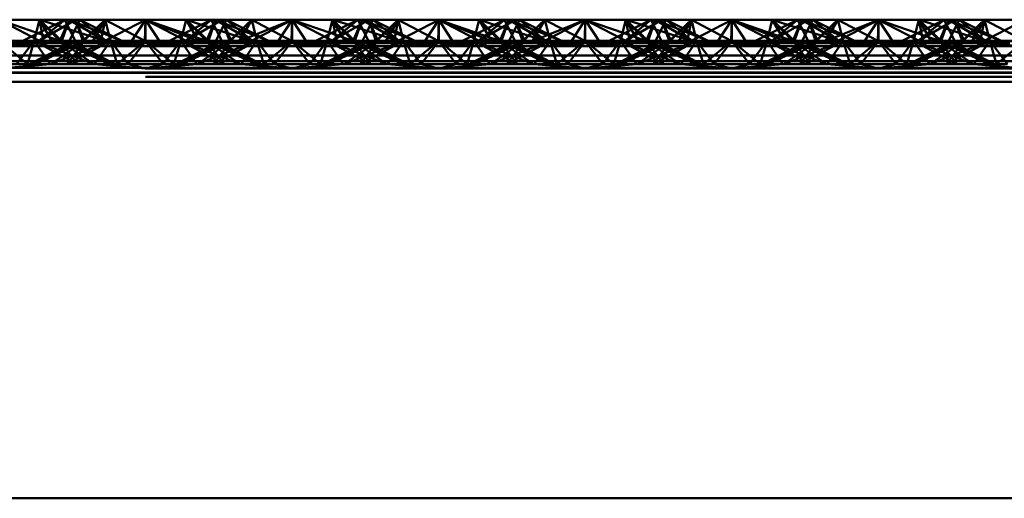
# Paper-space layout 'Layout1' of a CAD drawing. Extents: x -2 to 1033, y -36 to 596.
# Tile 200 of 256: x 373.792 to 375.471, y 458.821 to 459.637. Entities that reach past the tile are written whole.
import ezdxf

# ---------------------------------------------------------------- set-up
doc = ezdxf.new("R2010")
doc.units = 0
doc.linetypes.add('ACAD_ISO02W100', pattern=[15, 12, -3])
doc.layers.add('SS_ZEBRIKY', color=24, linetype='CONTINUOUS', lineweight=50)

psp = doc.layouts.get("Layout1")

# ---------------------------------------------------------------- linework, layer by layer
at = {"layer": 'SS_ZEBRIKY', "color": 3, "linetype": 'ACAD_ISO02W100', "ltscale": 0.25}
for p, q in [((373.7563, 459.6368), (373.833, 459.5968)), ((373.8253, 459.6368), (373.8163, 459.601)), ((373.8253, 459.6368), (373.8191, 459.6121)), ((373.8869, 459.6368), (373.8248, 459.601)), ((373.8248, 459.601), (373.8684, 459.6368)), ((373.8253, 459.6368), (373.833, 459.5968)), ((373.8253, 459.6368), (373.8466, 459.6002)), ((373.8253, 459.6368), (373.8634, 459.601)), ((373.8516, 459.6284), (373.8767, 459.6203)), ((373.8758, 459.6368), (373.8603, 459.601)), ((373.8758, 459.6368), (373.8634, 459.601)), ((373.8684, 459.6368), (373.8863, 459.601)), ((373.8758, 459.6368), (373.8724, 459.629)), ((373.8758, 459.6368), (373.9369, 459.601)), ((373.8758, 459.6368), (373.9389, 459.601)), ((373.8758, 459.6368), (373.9658, 459.601)), ((373.8763, 459.601), (373.8942, 459.6368)), ((373.8869, 459.6368), (373.901, 459.601)), ((373.8869, 459.6368), (373.9024, 459.601)), ((373.9389, 459.601), (373.8942, 459.6368)), ((373.9658, 459.601), (373.8942, 459.6368)), ((373.9374, 459.6368), (373.901, 459.601)), ((373.9374, 459.6368), (373.9463, 459.601)), ((373.9374, 459.6368), (374.0053, 459.601)), ((374.0063, 459.6368), (374.0053, 459.601)), ((374.0063, 459.6368), (374.1099, 459.601)), ((374.0063, 459.6368), (374.0063, 459.601)), ((374.1184, 459.6368), (374.0469, 459.601)), ((374.0663, 459.601), (374.0753, 459.6368)), ((374.0743, 459.601), (374.1369, 459.6368)), ((374.0743, 459.601), (374.1184, 459.6368)), ((374.0748, 459.601), (374.1369, 459.6368)), ((374.0748, 459.601), (374.1184, 459.6368)), ((374.1099, 459.601), (374.0753, 459.6368)), ((374.1869, 459.601), (374.0753, 459.6368)), ((374.1103, 459.601), (374.1258, 459.6368)), ((374.1184, 459.6368), (374.1363, 459.601)), ((374.1869, 459.601), (374.1258, 459.6368)), ((374.2158, 459.601), (374.1258, 459.6368)), ((374.1263, 459.601), (374.1442, 459.6368)), ((374.1493, 459.601), (374.1369, 459.6368)), ((374.1401, 459.6286), (374.1369, 459.6368)), ((374.1369, 459.6368), (374.1403, 459.629)), ((374.1524, 459.601), (374.1369, 459.6368)), ((374.151, 459.601), (374.1401, 459.6286)), ((374.1493, 459.601), (374.1874, 459.6368)), ((374.1661, 459.6002), (374.2563, 459.6368)), ((374.1661, 459.6002), (374.1874, 459.6368)), ((374.1796, 459.5968), (374.2563, 459.6368)), ((374.1963, 459.601), (374.1874, 459.6368)), ((374.2563, 459.6368), (374.2303, 459.5968)), ((374.2563, 459.6368), (374.2824, 459.5968)), ((374.2563, 459.6368), (374.333, 459.5968)), ((374.2563, 459.6368), (374.2563, 459.601)), ((374.3253, 459.6368), (374.3163, 459.601)), ((374.3869, 459.6368), (374.3248, 459.601)), ((374.3248, 459.601), (374.3684, 459.6368)), ((374.3253, 459.6368), (374.333, 459.5968)), ((374.3253, 459.6368), (374.3466, 459.6002)), ((374.3253, 459.6368), (374.3634, 459.601)), ((374.3516, 459.6284), (374.3767, 459.6203)), ((374.3758, 459.6368), (374.3603, 459.601)), ((374.3758, 459.6368), (374.3634, 459.601)), ((374.3684, 459.6368), (374.3863, 459.601)), ((374.3758, 459.6368), (374.3724, 459.629)), ((374.3758, 459.6368), (374.4369, 459.601)), ((374.3758, 459.6368), (374.4389, 459.601)), ((374.3758, 459.6368), (374.4658, 459.601)), ((374.3813, 459.611), (374.3942, 459.6368)), ((374.3869, 459.6368), (374.401, 459.601)), ((374.3869, 459.6368), (374.4024, 459.601)), ((374.4389, 459.601), (374.3942, 459.6368)), ((374.4658, 459.601), (374.3942, 459.6368)), ((374.4374, 459.6368), (374.401, 459.601)), ((374.4374, 459.6368), (374.4463, 459.601)), ((374.4374, 459.6368), (374.5053, 459.601)), ((374.5063, 459.6368), (374.5053, 459.601)), ((374.5063, 459.6368), (374.6099, 459.601)), ((374.5063, 459.6368), (374.5063, 459.601)), ((374.6184, 459.6368), (374.5469, 459.601)), ((374.5663, 459.601), (374.5753, 459.6368)), ((374.5743, 459.601), (374.6369, 459.6368)), ((374.5743, 459.601), (374.6184, 459.6368)), ((374.5748, 459.601), (374.6369, 459.6368)), ((374.5748, 459.601), (374.6184, 459.6368)), ((374.6099, 459.601), (374.5753, 459.6368)), ((374.6869, 459.601), (374.5753, 459.6368)), ((374.6103, 459.601), (374.6258, 459.6368)), ((374.6184, 459.6368), (374.6363, 459.601)), ((374.6869, 459.601), (374.6258, 459.6368)), ((374.7158, 459.601), (374.6258, 459.6368)), ((374.6263, 459.601), (374.6442, 459.6368)), ((374.6493, 459.601), (374.6369, 459.6368)), ((374.6401, 459.6286), (374.6369, 459.6368)), ((374.6524, 459.601), (374.6369, 459.6368)), ((374.6369, 459.6368), (374.6403, 459.629)), ((374.651, 459.601), (374.6401, 459.6286)), ((374.6403, 459.629), (374.6524, 459.601)), ((374.6493, 459.601), (374.6874, 459.6368)), ((374.6661, 459.6002), (374.7563, 459.6368)), ((374.6661, 459.6002), (374.6874, 459.6368)), ((374.6796, 459.5968), (374.7563, 459.6368)), ((374.6963, 459.601), (374.6874, 459.6368)), ((374.7563, 459.6368), (374.7303, 459.5968)), ((374.7563, 459.6368), (374.7824, 459.5968)), ((374.7563, 459.6368), (374.833, 459.5968)), ((374.7563, 459.6368), (374.7563, 459.601)), ((374.8253, 459.6368), (374.8163, 459.601)), ((374.8253, 459.6368), (374.8191, 459.6121)), ((374.8869, 459.6368), (374.8248, 459.601)), ((374.8248, 459.601), (374.8684, 459.6368)), ((374.8253, 459.6368), (374.833, 459.5968)), ((374.8253, 459.6368), (374.8466, 459.6002)), ((374.8253, 459.6368), (374.8634, 459.601)), ((374.8516, 459.6284), (374.8767, 459.6203)), ((374.8758, 459.6368), (374.8603, 459.601)), ((374.8758, 459.6368), (374.8634, 459.601)), ((374.8684, 459.6368), (374.8863, 459.601)), ((374.8758, 459.6368), (374.8724, 459.629)), ((374.8758, 459.6368), (374.9369, 459.601)), ((374.8758, 459.6368), (374.9389, 459.601)), ((374.8758, 459.6368), (374.9658, 459.601)), ((374.8763, 459.601), (374.8942, 459.6368)), ((374.8869, 459.6368), (374.901, 459.601)), ((374.8869, 459.6368), (374.9024, 459.601)), ((374.9389, 459.601), (374.8942, 459.6368)), ((374.9658, 459.601), (374.8942, 459.6368)), ((374.9374, 459.6368), (374.901, 459.601)), ((374.9374, 459.6368), (374.9463, 459.601)), ((374.9374, 459.6368), (375.0053, 459.601)), ((375.0063, 459.6368), (375.0053, 459.601)), ((375.0063, 459.6368), (375.1099, 459.601)), ((375.0063, 459.6368), (375.0063, 459.601)), ((375.1184, 459.6368), (375.0469, 459.601)), ((375.0663, 459.601), (375.0753, 459.6368)), ((375.0743, 459.601), (375.1369, 459.6368)), ((375.0743, 459.601), (375.1184, 459.6368)), ((375.0748, 459.601), (375.1369, 459.6368)), ((375.0748, 459.601), (375.1184, 459.6368)), ((375.1099, 459.601), (375.0753, 459.6368)), ((375.1869, 459.601), (375.0753, 459.6368)), ((375.1103, 459.601), (375.1258, 459.6368)), ((375.1184, 459.6368), (375.1363, 459.601)), ((375.1869, 459.601), (375.1258, 459.6368)), ((375.2158, 459.601), (375.1258, 459.6368)), ((375.1263, 459.601), (375.1442, 459.6368)), ((375.1493, 459.601), (375.1369, 459.6368)), ((375.1401, 459.6286), (375.1369, 459.6368)), ((375.1524, 459.601), (375.1369, 459.6368)), ((375.1369, 459.6368), (375.1403, 459.629)), ((375.151, 459.601), (375.1401, 459.6286)), ((375.1403, 459.629), (375.1524, 459.601)), ((375.1493, 459.601), (375.1874, 459.6368)), ((375.1661, 459.6002), (375.2563, 459.6368)), ((375.1661, 459.6002), (375.1874, 459.6368)), ((375.1796, 459.5968), (375.2563, 459.6368)), ((375.1963, 459.601), (375.1874, 459.6368)), ((375.2563, 459.6368), (375.2303, 459.5968)), ((375.2563, 459.6368), (375.2824, 459.5968)), ((375.2563, 459.6368), (375.333, 459.5968)), ((375.2563, 459.6368), (375.2563, 459.601)), ((375.3253, 459.6368), (375.3163, 459.601)), ((375.3869, 459.6368), (375.3248, 459.601)), ((375.3248, 459.601), (375.3684, 459.6368)), ((375.3253, 459.6368), (375.333, 459.5968)), ((375.3253, 459.6368), (375.3466, 459.6002)), ((375.3253, 459.6368), (375.3634, 459.601)), ((375.3516, 459.6284), (375.3767, 459.6203)), ((375.3758, 459.6368), (375.3603, 459.601)), ((375.3758, 459.6368), (375.3634, 459.601)), ((375.3684, 459.6368), (375.3863, 459.601)), ((375.3758, 459.6368), (375.3724, 459.629)), ((375.3758, 459.6368), (375.4369, 459.601)), ((375.3758, 459.6368), (375.4389, 459.601)), ((375.3758, 459.6368), (375.4658, 459.601)), ((375.3763, 459.601), (375.3942, 459.6368)), ((375.3869, 459.6368), (375.401, 459.601)), ((375.3869, 459.6368), (375.4024, 459.601)), ((375.4389, 459.601), (375.3942, 459.6368)), ((375.4658, 459.601), (375.3942, 459.6368)), ((375.4374, 459.6368), (375.401, 459.601)), ((375.4374, 459.6368), (375.4463, 459.601)), ((375.4374, 459.6368), (375.5053, 459.601)), ((373.8191, 459.6121), (373.8163, 459.601)), ((373.8226, 459.6139), (373.8599, 459.601)), ((373.8393, 459.6223), (373.8599, 459.601)), ((373.8767, 459.6203), (373.9369, 459.601)), ((374.151, 459.601), (374.1728, 459.6225)), ((374.1963, 459.601), (374.1936, 459.6121)), ((374.3226, 459.6139), (374.3599, 459.601)), ((374.3393, 459.6223), (374.3599, 459.601)), ((374.3763, 459.601), (374.3813, 459.611)), ((374.3767, 459.6203), (374.4369, 459.601)), ((374.651, 459.601), (374.6728, 459.6225)), ((374.6963, 459.601), (374.6936, 459.6121)), ((374.8191, 459.6121), (374.8163, 459.601)), ((374.8226, 459.6139), (374.8599, 459.601)), ((374.8393, 459.6223), (374.8599, 459.601)), ((374.8767, 459.6203), (374.9369, 459.601)), ((375.151, 459.601), (375.1728, 459.6225)), ((375.1963, 459.601), (375.1936, 459.6121)), ((375.3226, 459.6139), (375.3599, 459.601)), ((375.3393, 459.6223), (375.3599, 459.601)), ((375.3767, 459.6203), (375.4369, 459.601)), ((373.7563, 459.601), (373.8048, 459.561)), ((373.7563, 459.5915), (373.833, 459.5968)), ((373.8163, 459.601), (373.7863, 459.561)), ((373.8163, 459.601), (373.8048, 459.561)), ((373.8083, 459.561), (373.9024, 459.601)), ((373.8863, 459.601), (373.8083, 459.561)), ((373.8163, 459.601), (373.8344, 459.5744)), ((373.8163, 459.601), (373.8903, 459.561)), ((373.8163, 459.601), (373.8559, 459.5854)), ((373.9024, 459.601), (373.8183, 459.561)), ((373.8863, 459.601), (373.8183, 459.561)), ((373.833, 459.5968), (373.8466, 459.6002)), ((373.8448, 459.561), (373.9463, 459.601)), ((373.8448, 459.561), (373.9024, 459.601)), ((373.8634, 459.601), (373.8466, 459.6002)), ((373.8603, 459.601), (373.8903, 459.561)), ((373.8603, 459.601), (373.8713, 459.5933)), ((373.8603, 459.601), (373.9444, 459.561)), ((373.8745, 459.595), (373.8603, 459.601)), ((373.8713, 459.5933), (373.9179, 459.561)), ((373.9463, 459.601), (373.8724, 459.561)), ((373.9024, 459.601), (373.8724, 459.561)), ((373.9543, 459.561), (373.8745, 459.595)), ((373.8763, 459.601), (373.9444, 459.561)), ((373.8813, 459.5985), (373.8763, 459.601)), ((373.9543, 459.561), (373.8813, 459.5985)), ((373.9024, 459.601), (373.8993, 459.601)), ((373.9463, 459.601), (373.9024, 459.601)), ((373.9161, 459.6002), (374.0966, 459.6002)), ((373.9463, 459.601), (373.9192, 459.561)), ((373.9463, 459.601), (373.9579, 459.561)), ((373.9463, 459.601), (373.9764, 459.561)), ((374.0063, 459.601), (373.9463, 459.601)), ((374.0063, 459.601), (373.9579, 459.561)), ((373.9764, 459.561), (374.0063, 459.601)), ((374.0063, 459.601), (374.0363, 459.561)), ((374.0063, 459.601), (374.0548, 459.561)), ((374.0663, 459.601), (374.0063, 459.601)), ((374.0363, 459.561), (374.0663, 459.601)), ((374.0548, 459.561), (374.0663, 459.601)), ((374.1313, 459.5985), (374.0583, 459.561)), ((374.1382, 459.595), (374.0583, 459.561)), ((374.0663, 459.601), (374.0935, 459.561)), ((374.1403, 459.561), (374.0663, 459.601)), ((374.0663, 459.601), (374.1679, 459.561)), ((374.1103, 459.601), (374.0663, 459.601)), ((374.0683, 459.561), (374.1524, 459.601)), ((374.1363, 459.601), (374.0683, 459.561)), ((374.0948, 459.561), (374.1413, 459.5933)), ((374.1403, 459.561), (374.1103, 459.601)), ((374.1103, 459.601), (374.1679, 459.561)), ((374.1944, 459.561), (374.1103, 459.601)), ((374.1103, 459.601), (374.2043, 459.561)), ((374.1134, 459.601), (374.1103, 459.601)), ((374.1224, 459.561), (374.1963, 459.601)), ((374.1224, 459.561), (374.1524, 459.601)), ((374.1944, 459.561), (374.1263, 459.601)), ((374.2043, 459.561), (374.1263, 459.601)), ((374.1363, 459.601), (374.1313, 459.5985)), ((374.1524, 459.601), (374.1382, 459.595)), ((374.1413, 459.5933), (374.1524, 459.601)), ((374.1493, 459.601), (374.1661, 459.6002)), ((374.1568, 459.5854), (374.1963, 459.601)), ((374.1661, 459.6002), (374.1796, 459.5968)), ((374.1783, 459.5744), (374.1963, 459.601)), ((374.1796, 459.5968), (374.2563, 459.5915)), ((374.2079, 459.561), (374.1963, 459.601)), ((374.1963, 459.601), (374.2264, 459.561)), ((374.2079, 459.561), (374.2563, 459.601)), ((374.2563, 459.601), (374.2264, 459.561)), ((374.2303, 459.5968), (374.2563, 459.5915)), ((374.2563, 459.601), (374.2863, 459.561)), ((374.2563, 459.601), (374.3048, 459.561)), ((374.2563, 459.5915), (374.333, 459.5968)), ((374.2824, 459.5968), (374.2563, 459.5915)), ((374.3163, 459.601), (374.2863, 459.561)), ((374.3163, 459.601), (374.3048, 459.561)), ((374.3083, 459.561), (374.4024, 459.601)), ((374.3863, 459.601), (374.3083, 459.561)), ((374.3163, 459.601), (374.3344, 459.5744)), ((374.3163, 459.601), (374.3903, 459.561)), ((374.3163, 459.601), (374.3559, 459.5854)), ((374.4024, 459.601), (374.3183, 459.561)), ((374.3863, 459.601), (374.3183, 459.561)), ((374.333, 459.5968), (374.3466, 459.6002)), ((374.3448, 459.561), (374.4463, 459.601)), ((374.3448, 459.561), (374.4024, 459.601)), ((374.3634, 459.601), (374.3466, 459.6002)), ((374.3603, 459.601), (374.3903, 459.561)), ((374.3603, 459.601), (374.3713, 459.5933)), ((374.3603, 459.601), (374.4444, 459.561)), ((374.3745, 459.595), (374.3603, 459.601)), ((374.3713, 459.5933), (374.4179, 459.561)), ((374.4463, 459.601), (374.3724, 459.561)), ((374.4024, 459.601), (374.3724, 459.561)), ((374.4543, 459.561), (374.3745, 459.595)), ((374.3763, 459.601), (374.4444, 459.561)), ((374.3813, 459.5985), (374.3763, 459.601)), ((374.4543, 459.561), (374.3813, 459.5985)), ((374.4024, 459.601), (374.3993, 459.601)), ((374.4463, 459.601), (374.4024, 459.601)), ((374.4161, 459.6002), (374.5966, 459.6002)), ((374.4463, 459.601), (374.4192, 459.561)), ((374.4463, 459.601), (374.4579, 459.561)), ((374.4463, 459.601), (374.4764, 459.561)), ((374.5063, 459.601), (374.4463, 459.601)), ((374.5063, 459.601), (374.4579, 459.561)), ((374.4764, 459.561), (374.5063, 459.601)), ((374.5063, 459.601), (374.5363, 459.561)), ((374.5063, 459.601), (374.5548, 459.561)), ((374.5663, 459.601), (374.5063, 459.601)), ((374.5363, 459.561), (374.5663, 459.601)), ((374.5548, 459.561), (374.5663, 459.601)), ((374.6524, 459.601), (374.5583, 459.561)), ((374.6313, 459.5985), (374.5583, 459.561)), ((374.5663, 459.601), (374.5935, 459.561)), ((374.6403, 459.561), (374.5663, 459.601)), ((374.5663, 459.601), (374.6679, 459.561)), ((374.6103, 459.601), (374.5663, 459.601)), ((374.5683, 459.561), (374.6524, 459.601)), ((374.6363, 459.601), (374.5683, 459.561)), ((374.5948, 459.561), (374.6413, 459.5933)), ((374.6403, 459.561), (374.6103, 459.601)), ((374.6103, 459.601), (374.6679, 459.561)), ((374.6944, 459.561), (374.6103, 459.601)), ((374.6103, 459.601), (374.7043, 459.561)), ((374.6134, 459.601), (374.6103, 459.601)), ((374.6224, 459.561), (374.6963, 459.601)), ((374.6224, 459.561), (374.6524, 459.601)), ((374.6944, 459.561), (374.6263, 459.601)), ((374.7043, 459.561), (374.6263, 459.601)), ((374.6363, 459.601), (374.6313, 459.5985)), ((374.6413, 459.5933), (374.6524, 459.601)), ((374.6661, 459.6002), (374.6493, 459.601)), ((374.6568, 459.5854), (374.6963, 459.601)), ((374.6796, 459.5968), (374.6661, 459.6002)), ((374.6692, 459.561), (374.6963, 459.601)), ((374.7563, 459.5915), (374.6796, 459.5968)), ((374.7079, 459.561), (374.6963, 459.601)), ((374.6963, 459.601), (374.7264, 459.561)), ((374.7079, 459.561), (374.7563, 459.601)), ((374.7563, 459.601), (374.7264, 459.561)), ((374.7303, 459.5968), (374.7563, 459.5915)), ((374.7563, 459.601), (374.7863, 459.561)), ((374.7563, 459.601), (374.8048, 459.561)), ((374.7563, 459.5915), (374.833, 459.5968)), ((374.7824, 459.5968), (374.7563, 459.5915)), ((374.8163, 459.601), (374.7863, 459.561)), ((374.8163, 459.601), (374.8048, 459.561)), ((374.8083, 459.561), (374.9024, 459.601)), ((374.8863, 459.601), (374.8083, 459.561)), ((374.8163, 459.601), (374.8344, 459.5744)), ((374.8163, 459.601), (374.8903, 459.561)), ((374.8163, 459.601), (374.8559, 459.5854)), ((374.9024, 459.601), (374.8183, 459.561)), ((374.8863, 459.601), (374.8183, 459.561)), ((374.833, 459.5968), (374.8466, 459.6002)), ((374.8448, 459.561), (374.9463, 459.601)), ((374.8448, 459.561), (374.9024, 459.601)), ((374.8634, 459.601), (374.8466, 459.6002)), ((374.8603, 459.601), (374.8903, 459.561)), ((374.8603, 459.601), (374.8713, 459.5933)), ((374.8603, 459.601), (374.9444, 459.561)), ((374.8745, 459.595), (374.8603, 459.601)), ((374.8713, 459.5933), (374.9179, 459.561)), ((374.9463, 459.601), (374.8724, 459.561)), ((374.9024, 459.601), (374.8724, 459.561)), ((374.9543, 459.561), (374.8745, 459.595)), ((374.8763, 459.601), (374.9444, 459.561)), ((374.8813, 459.5985), (374.8763, 459.601)), ((374.9543, 459.561), (374.8813, 459.5985)), ((374.9024, 459.601), (374.8993, 459.601)), ((374.9463, 459.601), (374.9024, 459.601)), ((374.9161, 459.6002), (375.0966, 459.6002)), ((374.9463, 459.601), (374.9192, 459.561)), ((374.9463, 459.601), (374.9579, 459.561)), ((374.9463, 459.601), (374.9764, 459.561)), ((375.0063, 459.601), (374.9463, 459.601)), ((375.0063, 459.601), (374.9579, 459.561)), ((374.9764, 459.561), (375.0063, 459.601)), ((375.0063, 459.601), (375.0363, 459.561)), ((375.0063, 459.601), (375.0548, 459.561)), ((375.0663, 459.601), (375.0063, 459.601)), ((375.0363, 459.561), (375.0663, 459.601)), ((375.0548, 459.561), (375.0663, 459.601)), ((375.1524, 459.601), (375.0583, 459.561)), ((375.1313, 459.5985), (375.0583, 459.561)), ((375.0663, 459.601), (375.0935, 459.561)), ((375.1403, 459.561), (375.0663, 459.601)), ((375.0663, 459.601), (375.1679, 459.561)), ((375.1103, 459.601), (375.0663, 459.601)), ((375.0683, 459.561), (375.1524, 459.601)), ((375.1363, 459.601), (375.0683, 459.561)), ((375.0948, 459.561), (375.1413, 459.5933)), ((375.1403, 459.561), (375.1103, 459.601)), ((375.1103, 459.601), (375.1679, 459.561)), ((375.1944, 459.561), (375.1103, 459.601)), ((375.1103, 459.601), (375.2043, 459.561)), ((375.1134, 459.601), (375.1103, 459.601)), ((375.1224, 459.561), (375.1963, 459.601)), ((375.1224, 459.561), (375.1524, 459.601)), ((375.1944, 459.561), (375.1263, 459.601)), ((375.2043, 459.561), (375.1263, 459.601)), ((375.1363, 459.601), (375.1313, 459.5985)), ((375.1413, 459.5933), (375.1524, 459.601)), ((375.1493, 459.601), (375.1661, 459.6002)), ((375.1568, 459.5854), (375.1963, 459.601)), ((375.1661, 459.6002), (375.1796, 459.5968)), ((375.1692, 459.561), (375.1963, 459.601)), ((375.1796, 459.5968), (375.2563, 459.5915)), ((375.2079, 459.561), (375.1963, 459.601)), ((375.1963, 459.601), (375.2264, 459.561)), ((375.2079, 459.561), (375.2563, 459.601)), ((375.2563, 459.601), (375.2264, 459.561)), ((375.2303, 459.5968), (375.2563, 459.5915)), ((375.2563, 459.601), (375.2863, 459.561)), ((375.2563, 459.601), (375.3048, 459.561)), ((375.2563, 459.5915), (375.333, 459.5968)), ((375.2824, 459.5968), (375.2563, 459.5915)), ((375.2863, 459.561), (375.3163, 459.601)), ((375.3163, 459.601), (375.3048, 459.561)), ((375.3083, 459.561), (375.4024, 459.601)), ((375.3863, 459.601), (375.3083, 459.561)), ((375.3163, 459.601), (375.3344, 459.5744)), ((375.3163, 459.601), (375.3903, 459.561)), ((375.3163, 459.601), (375.3559, 459.5854)), ((375.4024, 459.601), (375.3183, 459.561)), ((375.3863, 459.601), (375.3183, 459.561)), ((375.333, 459.5968), (375.3466, 459.6002)), ((375.3448, 459.561), (375.4463, 459.601)), ((375.3448, 459.561), (375.4024, 459.601)), ((375.3634, 459.601), (375.3466, 459.6002)), ((375.3603, 459.601), (375.3903, 459.561)), ((375.3603, 459.601), (375.3713, 459.5933)), ((375.3603, 459.601), (375.4444, 459.561)), ((375.3745, 459.595), (375.3603, 459.601)), ((375.3713, 459.5933), (375.4179, 459.561)), ((375.4463, 459.601), (375.3724, 459.561)), ((375.4024, 459.601), (375.3724, 459.561)), ((375.4543, 459.561), (375.3745, 459.595)), ((375.3763, 459.601), (375.4444, 459.561)), ((375.3813, 459.5985), (375.3763, 459.601)), ((375.4543, 459.561), (375.3813, 459.5985)), ((375.4024, 459.601), (375.3993, 459.601)), ((375.4463, 459.601), (375.4024, 459.601)), ((375.4161, 459.6002), (375.5966, 459.6002)), ((375.4463, 459.601), (375.4192, 459.561)), ((375.4463, 459.601), (375.4579, 459.561)), ((375.4463, 459.601), (375.4764, 459.561)), ((375.5063, 459.601), (375.4463, 459.601)), ((375.5063, 459.601), (375.4579, 459.561)), ((373.8344, 459.5744), (373.8435, 459.561)), ((373.8559, 459.5854), (373.9179, 459.561)), ((374.0948, 459.561), (374.1568, 459.5854)), ((374.1692, 459.561), (374.1783, 459.5744)), ((374.3344, 459.5744), (374.3435, 459.561)), ((374.3559, 459.5854), (374.4179, 459.561)), ((374.5948, 459.561), (374.6568, 459.5854)), ((374.8344, 459.5744), (374.8435, 459.561)), ((374.8559, 459.5854), (374.9179, 459.561)), ((375.0948, 459.561), (375.1568, 459.5854)), ((375.3344, 459.5744), (375.3435, 459.561)), ((375.3559, 459.5854), (375.4179, 459.561)), ((369.0063, 459.566), (377.0063, 459.566)), ((373.5935, 459.561), (373.9192, 459.561)), ((373.7563, 459.5534), (373.8435, 459.561)), ((373.9192, 459.561), (374.0063, 459.5534)), ((373.9192, 459.561), (373.9764, 459.561)), ((373.9764, 459.561), (374.0063, 459.5534)), ((373.9764, 459.561), (374.0363, 459.561)), ((374.0935, 459.561), (374.0063, 459.5534)), ((374.0063, 459.5534), (374.0363, 459.561)), ((374.0363, 459.561), (374.0935, 459.561)), ((374.0935, 459.561), (374.4192, 459.561)), ((374.2563, 459.5534), (374.1692, 459.561)), ((374.2264, 459.561), (374.2563, 459.5534)), ((374.2563, 459.5534), (374.3435, 459.561)), ((374.2863, 459.561), (374.2563, 459.5534)), ((374.4192, 459.561), (374.5063, 459.5534)), ((374.4192, 459.561), (374.4764, 459.561)), ((374.4764, 459.561), (374.5063, 459.5534)), ((374.4764, 459.561), (374.5363, 459.561)), ((374.5935, 459.561), (374.5063, 459.5534)), ((374.5063, 459.5534), (374.5363, 459.561)), ((374.5363, 459.561), (374.5935, 459.561)), ((374.5935, 459.561), (374.9192, 459.561)), ((374.7563, 459.5534), (374.6692, 459.561)), ((374.7264, 459.561), (374.7563, 459.5534)), ((374.7563, 459.5534), (374.8435, 459.561)), ((374.7863, 459.561), (374.7563, 459.5534)), ((374.9192, 459.561), (375.0063, 459.5534)), ((374.9192, 459.561), (374.9764, 459.561)), ((374.9764, 459.561), (375.0063, 459.5534)), ((374.9764, 459.561), (375.0363, 459.561)), ((375.0935, 459.561), (375.0063, 459.5534)), ((375.0063, 459.5534), (375.0363, 459.561)), ((375.0363, 459.561), (375.0935, 459.561)), ((375.0935, 459.561), (375.4192, 459.561)), ((375.2563, 459.5534), (375.1692, 459.561)), ((375.2264, 459.561), (375.2563, 459.5534)), ((375.2563, 459.5534), (375.3435, 459.561)), ((375.2863, 459.561), (375.2563, 459.5534)), ((375.4192, 459.561), (375.5063, 459.5534)), ((375.4192, 459.561), (375.4764, 459.561)), ((377.0063, 459.5534), (369.0063, 459.5534)), ((369.0063, 459.547), (377.0063, 459.547)), ((369.0063, 459.546), (377.0063, 459.546)), ((377.0063, 459.5393), (369.0063, 459.5393))]:
    psp.add_line(p, q, dxfattribs=at)
at = {"layer": 'SS_ZEBRIKY', "color": 7, "linetype": 'Continuous', "ltscale": 0.25}
for p, q in [((373.7563, 459.6368), (373.8226, 459.6139)), ((373.8253, 459.6368), (373.7563, 459.6368)), ((373.8684, 459.6368), (373.7969, 459.601)), ((373.8869, 459.6368), (373.8243, 459.601)), ((373.8243, 459.601), (373.8684, 459.6368)), ((373.8253, 459.6368), (373.8393, 459.6223)), ((373.8253, 459.6368), (373.8516, 459.6284)), ((373.8684, 459.6368), (373.8253, 459.6368)), ((373.8869, 459.6368), (373.8684, 459.6368)), ((373.8993, 459.601), (373.8869, 459.6368)), ((373.9374, 459.6368), (373.8869, 459.6368)), ((373.8993, 459.601), (373.9374, 459.6368)), ((373.9161, 459.6002), (373.9374, 459.6368)), ((373.9296, 459.5968), (374.0063, 459.6368)), ((373.9374, 459.6368), (373.9296, 459.5968)), ((374.0063, 459.6368), (373.9374, 459.6368)), ((374.0063, 459.6368), (373.9803, 459.5968)), ((374.0324, 459.5968), (374.0063, 459.6368)), ((374.0063, 459.6368), (374.083, 459.5968)), ((374.0063, 459.6368), (374.0966, 459.6002)), ((374.0753, 459.6368), (374.0063, 459.6368)), ((374.0753, 459.6368), (374.0966, 459.6002)), ((374.0753, 459.6368), (374.1134, 459.601)), ((374.1258, 459.6368), (374.0753, 459.6368)), ((374.1258, 459.6368), (374.1134, 459.601)), ((374.1258, 459.6368), (374.1889, 459.601)), ((374.1442, 459.6368), (374.1258, 459.6368)), ((374.1442, 459.6368), (374.1889, 459.601)), ((374.2158, 459.601), (374.1442, 459.6368)), ((374.1874, 459.6368), (374.1442, 459.6368)), ((374.1728, 459.6225), (374.1874, 459.6368)), ((374.1874, 459.6368), (374.2553, 459.601)), ((374.2563, 459.6368), (374.1874, 459.6368)), ((374.2553, 459.601), (374.2563, 459.6368)), ((374.2563, 459.6368), (374.3226, 459.6139)), ((374.3253, 459.6368), (374.2563, 459.6368)), ((374.3684, 459.6368), (374.2969, 459.601)), ((374.3869, 459.6368), (374.3243, 459.601)), ((374.3243, 459.601), (374.3684, 459.6368)), ((374.3253, 459.6368), (374.3393, 459.6223)), ((374.3253, 459.6368), (374.3516, 459.6284)), ((374.3684, 459.6368), (374.3253, 459.6368)), ((374.3869, 459.6368), (374.3684, 459.6368)), ((374.3993, 459.601), (374.3869, 459.6368)), ((374.4374, 459.6368), (374.3869, 459.6368)), ((374.3993, 459.601), (374.4374, 459.6368)), ((374.4161, 459.6002), (374.4374, 459.6368)), ((374.4296, 459.5968), (374.5063, 459.6368)), ((374.4296, 459.5968), (374.4374, 459.6368)), ((374.5063, 459.6368), (374.4374, 459.6368)), ((374.5063, 459.6368), (374.4803, 459.5968)), ((374.5324, 459.5968), (374.5063, 459.6368)), ((374.5063, 459.6368), (374.583, 459.5968)), ((374.5063, 459.6368), (374.5966, 459.6002)), ((374.5753, 459.6368), (374.5063, 459.6368)), ((374.5753, 459.6368), (374.5966, 459.6002)), ((374.5753, 459.6368), (374.6134, 459.601)), ((374.6258, 459.6368), (374.5753, 459.6368)), ((374.6258, 459.6368), (374.6134, 459.601)), ((374.6258, 459.6368), (374.6889, 459.601)), ((374.6442, 459.6368), (374.6258, 459.6368)), ((374.6442, 459.6368), (374.6889, 459.601)), ((374.7158, 459.601), (374.6442, 459.6368)), ((374.6874, 459.6368), (374.6442, 459.6368)), ((374.6728, 459.6225), (374.6874, 459.6368)), ((374.6874, 459.6368), (374.7553, 459.601)), ((374.7563, 459.6368), (374.6874, 459.6368)), ((374.7553, 459.601), (374.7563, 459.6368)), ((374.7563, 459.6368), (374.8226, 459.6139)), ((374.8253, 459.6368), (374.7563, 459.6368)), ((374.8684, 459.6368), (374.7969, 459.601)), ((374.8869, 459.6368), (374.8243, 459.601)), ((374.8243, 459.601), (374.8684, 459.6368)), ((374.8253, 459.6368), (374.8393, 459.6223)), ((374.8253, 459.6368), (374.8516, 459.6284)), ((374.8684, 459.6368), (374.8253, 459.6368)), ((374.8869, 459.6368), (374.8684, 459.6368)), ((374.8993, 459.601), (374.8869, 459.6368)), ((374.9374, 459.6368), (374.8869, 459.6368)), ((374.8993, 459.601), (374.9374, 459.6368)), ((374.9161, 459.6002), (374.9374, 459.6368)), ((374.9296, 459.5968), (375.0063, 459.6368)), ((374.9296, 459.5968), (374.9374, 459.6368)), ((375.0063, 459.6368), (374.9374, 459.6368)), ((375.0063, 459.6368), (374.9803, 459.5968)), ((375.0324, 459.5968), (375.0063, 459.6368)), ((375.0063, 459.6368), (375.083, 459.5968)), ((375.0063, 459.6368), (375.0966, 459.6002)), ((375.0753, 459.6368), (375.0063, 459.6368)), ((375.0753, 459.6368), (375.0966, 459.6002)), ((375.0753, 459.6368), (375.1134, 459.601)), ((375.1258, 459.6368), (375.0753, 459.6368)), ((375.1258, 459.6368), (375.1134, 459.601)), ((375.1258, 459.6368), (375.1889, 459.601)), ((375.1442, 459.6368), (375.1258, 459.6368)), ((375.1442, 459.6368), (375.1889, 459.601)), ((375.2158, 459.601), (375.1442, 459.6368)), ((375.1874, 459.6368), (375.1442, 459.6368)), ((375.1728, 459.6225), (375.1874, 459.6368)), ((375.1874, 459.6368), (375.2553, 459.601)), ((375.2563, 459.6368), (375.1874, 459.6368)), ((375.2553, 459.601), (375.2563, 459.6368)), ((375.2563, 459.6368), (375.3226, 459.6139)), ((375.3253, 459.6368), (375.2563, 459.6368)), ((375.3684, 459.6368), (375.2969, 459.601)), ((375.3869, 459.6368), (375.3243, 459.601)), ((375.3243, 459.601), (375.3684, 459.6368)), ((375.3253, 459.6368), (375.3393, 459.6223)), ((375.3253, 459.6368), (375.3516, 459.6284)), ((375.3684, 459.6368), (375.3253, 459.6368)), ((375.3869, 459.6368), (375.3684, 459.6368)), ((375.3993, 459.601), (375.3869, 459.6368)), ((375.4374, 459.6368), (375.3869, 459.6368)), ((375.3993, 459.601), (375.4374, 459.6368)), ((375.4161, 459.6002), (375.4374, 459.6368)), ((375.4296, 459.5968), (375.5063, 459.6368)), ((375.4296, 459.5968), (375.4374, 459.6368)), ((375.5063, 459.6368), (375.4374, 459.6368)), ((377.0063, 459.5915), (373.5063, 459.5915)), ((373.583, 459.5968), (373.9296, 459.5968)), ((373.5966, 459.6002), (373.9161, 459.6002)), ((373.8993, 459.601), (373.6134, 459.601)), ((373.9161, 459.6002), (373.8993, 459.601)), ((373.9161, 459.6002), (373.9296, 459.5968)), ((373.9296, 459.5968), (374.0063, 459.5915)), ((373.9296, 459.5968), (373.9803, 459.5968)), ((373.9803, 459.5968), (374.0063, 459.5915)), ((373.9803, 459.5968), (374.0324, 459.5968)), ((374.0063, 459.5915), (374.083, 459.5968)), ((374.0063, 459.5915), (374.0324, 459.5968)), ((374.0324, 459.5968), (374.083, 459.5968)), ((374.083, 459.5968), (374.0966, 459.6002)), ((374.083, 459.5968), (374.4296, 459.5968)), ((374.0966, 459.6002), (374.1134, 459.601)), ((374.0966, 459.6002), (374.4161, 459.6002)), ((374.3993, 459.601), (374.1134, 459.601)), ((374.4161, 459.6002), (374.3993, 459.601)), ((374.4161, 459.6002), (374.4296, 459.5968)), ((374.4296, 459.5968), (374.5063, 459.5915)), ((374.4296, 459.5968), (374.4803, 459.5968)), ((374.4803, 459.5968), (374.5063, 459.5915)), ((374.4803, 459.5968), (374.5324, 459.5968)), ((374.5063, 459.5915), (374.583, 459.5968)), ((374.5063, 459.5915), (374.5324, 459.5968)), ((374.5324, 459.5968), (374.583, 459.5968)), ((374.583, 459.5968), (374.5966, 459.6002)), ((374.583, 459.5968), (374.9296, 459.5968)), ((374.5966, 459.6002), (374.6134, 459.601)), ((374.5966, 459.6002), (374.9161, 459.6002)), ((374.8993, 459.601), (374.6134, 459.601)), ((374.9161, 459.6002), (374.8993, 459.601)), ((374.9161, 459.6002), (374.9296, 459.5968)), ((374.9296, 459.5968), (375.0063, 459.5915)), ((374.9296, 459.5968), (374.9803, 459.5968)), ((374.9803, 459.5968), (375.0063, 459.5915)), ((374.9803, 459.5968), (375.0324, 459.5968)), ((375.083, 459.5968), (375.0063, 459.5915)), ((375.0063, 459.5915), (375.0324, 459.5968)), ((375.0324, 459.5968), (375.083, 459.5968)), ((375.0966, 459.6002), (375.083, 459.5968)), ((375.083, 459.5968), (375.4296, 459.5968)), ((375.1134, 459.601), (375.0966, 459.6002)), ((375.0966, 459.6002), (375.4161, 459.6002)), ((375.3993, 459.601), (375.1134, 459.601)), ((375.4161, 459.6002), (375.3993, 459.601)), ((375.4161, 459.6002), (375.4296, 459.5968)), ((375.4296, 459.5968), (375.5063, 459.5915)), ((375.4296, 459.5968), (375.4803, 459.5968)), ((373.5063, 459.5759), (377.0063, 459.5759)), ((373.5063, 459.5549), (377.0063, 459.5549)), ((377.0063, 459.531), (373.5063, 459.531)), ((377.0063, 458.821), (373.5063, 458.821))]:
    psp.add_line(p, q, dxfattribs=at)

doc.saveas('drawing.dxf')
